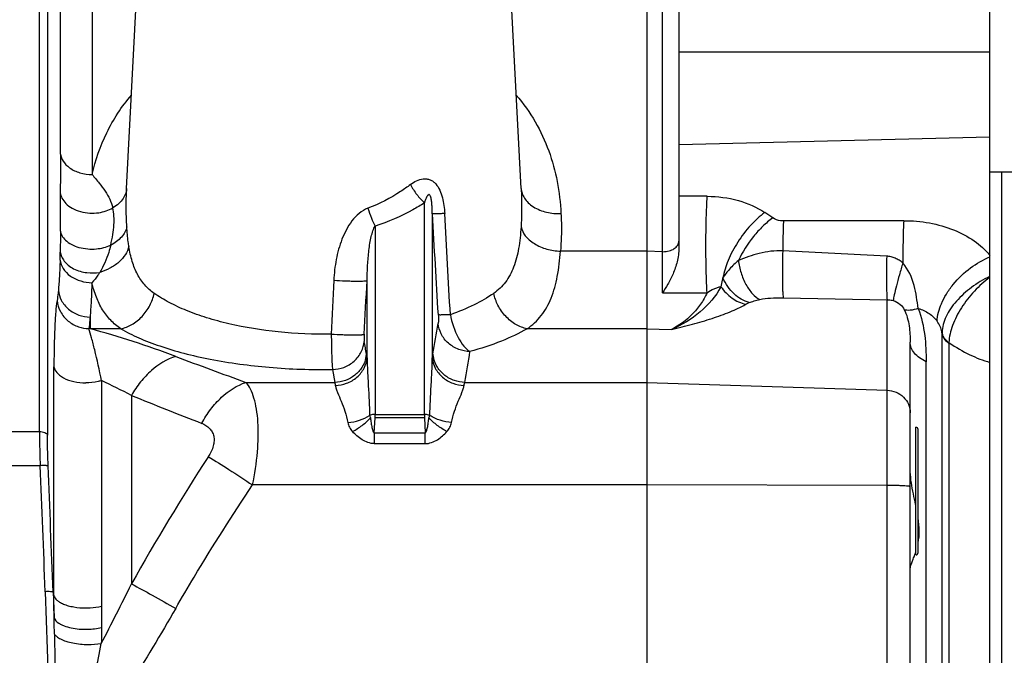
# Model space of a CAD drawing. Extents: x -3114 to 1181, y 8 to 2299.
# Tile 31 of 71: x -1689 to -1565, y 1243 to 1323. Entities that reach past the tile are written whole.
import ezdxf

# ---------------------------------------------------------------- set-up
doc = ezdxf.new("R2010")
doc.units = 0
doc.header["$LTSCALE"] = 65.395
doc.layers.get('0').update_dxf_attribs({"linetype": 'CONTINUOUS'})

msp = doc.modelspace()

# ---------------------------------------------------------------- linework, layer by layer
at = {"color": 2, "linetype": 'CONTINUOUS'}
for p, q in [((-1610.06, 1373.21), (-1610.06, 952.62)), ((-1565.56, 1017.7), (-1565.56, 1303.7)), ((-1644.24, 1271), (-1644.15, 1272.87)), ((-1644.15, 1272.87), (-1644.15, 1273.3)), ((-1637.96, 1273.3), (-1637.96, 1272.87)), ((-1637.96, 1272.87), (-1637.88, 1271)), ((-1576.36, 1255.7), (-1576.36, 1271.7)), ((-1684.51, 1251.05), (-1684.39, 1247.84)), ((-1684.4, 1250.58), (-1684.51, 1251.05))]:
    msp.add_line(p, q, dxfattribs=at)
at = {"color": 9, "linetype": 'CONTINUOUS'}
for p, q in [((-1686.21, 1271.15), (-1686.21, 1372.24)), ((-1685.22, 1370.38), (-1685.22, 1270.71)), ((-1683.58, 1305.93), (-1683.58, 1335.24)), ((-1608.13, 1293.7), (-1608.13, 1335.12)), ((-1679.6, 1332.17), (-1679.6, 1303.37)), ((-1606.06, 1318.74), (-1567.06, 1318.74)), ((-1567.06, 1308.05), (-1606.06, 1307.09)), ((-1675.29, 1301.63), (-1675.29, 1301.63)), ((-1625.83, 1301.63), (-1625.83, 1301.63)), ((-1637.96, 1273.3), (-1637.96, 1299.81)), ((-1602.51, 1300.64), (-1606.06, 1300.66)), ((-1594.3, 1297.93), (-1595.28, 1298.6)), ((-1636.97, 1298.44), (-1636.97, 1280.38)), ((-1577.88, 1297.58), (-1592.95, 1297.55)), ((-1644.15, 1296.9), (-1644.15, 1273.3)), ((-1610.06, 1293.76), (-1620.91, 1293.76)), ((-1608.13, 1293.7), (-1610.06, 1293.75)), ((-1645.15, 1280.38), (-1645.15, 1290.08)), ((-1592.99, 1287.92), (-1579.95, 1287.68)), ((-1579.95, 1198.78), (-1579.95, 1287.68)), ((-1679.87, 1285.51), (-1679.87, 1284.04)), ((-1679.87, 1284.04), (-1680.02, 1284.06)), ((-1676.02, 1284.04), (-1679.87, 1284.04)), ((-1610.06, 1284.04), (-1625.09, 1284.04)), ((-1610.06, 1284.04), (-1606.97, 1283.95)), ((-1573.07, 1037.96), (-1573.07, 1283.44)), ((-1572.2, 1282.31), (-1572.16, 1282.28)), ((-1572.2, 1282.31), (-1572.16, 1282.28)), ((-1572.2, 1282.22), (-1572.2, 1039.17)), ((-1684.4, 1250.58), (-1684.4, 1279.26)), ((-1649.48, 1278.93), (-1649.2, 1277.32)), ((-1575.06, 1214.78), (-1575.06, 1279.91)), ((-1678.43, 1277.54), (-1678.43, 1249.28)), ((-1660.33, 1277.32), (-1649.2, 1277.32)), ((-1632.91, 1277.32), (-1610.06, 1277.32)), ((-1610.06, 1277.32), (-1579.95, 1276.33)), ((-1674.68, 1275.69), (-1674.68, 1252.05)), ((-1644.15, 1273.3), (-1637.96, 1273.3)), ((-1637.96, 1272.87), (-1644.15, 1272.87)), ((-1576.06, 1256), (-1576.06, 1271.4)), ((-1689.9, 1271.15), (-1686.21, 1271.15)), ((-1644.24, 1271), (-1637.88, 1271)), ((-1644.24, 1271), (-1644.24, 1269.64)), ((-1637.88, 1269.64), (-1637.88, 1271)), ((-1644.24, 1269.64), (-1637.88, 1269.64)), ((-1686.12, 1266.87), (-1689.99, 1266.87)), ((-1610.06, 1264.46), (-1659.5, 1264.46)), ((-1579.95, 1264.4), (-1610.06, 1264.46)), ((-1685.5, 1251.08), (-1683.26, 1188.81))]:
    msp.add_line(p, q, dxfattribs=at)
at = {"color": 6, "linetype": 'CONTINUOUS'}
for p, q in [((-1675.29, 1301.63), (-1672.63, 1352.28)), ((-1625.83, 1301.63), (-1628.48, 1352.28)), ((-1606.06, 1350.19), (-1606.06, 1294.14)), ((-1567.06, 972.59), (-1567.06, 1348.8)), ((-1567.06, 1303.7), (-1547.06, 1303.7)), ((-1608.13, 1288.55), (-1608.13, 1293.7)), ((-1608.13, 1288.55), (-1608.13, 1291.84)), ((-1577.06, 1215.89), (-1577.06, 1282.35))]:
    msp.add_line(p, q, dxfattribs=at)
at = {"color": 9, "linetype": 'CONTINUOUS'}
for centre, radius, start, end in [((-1164.37, 1299.25), 519.24, 179.7982, 180.3268), ((-4793.9, 1104.98), 3162.86, 3.27686, 3.50675), ((-5478.21, 1078.83), 3849.07, 3.08238, 3.27147), ((-1750.58, 1294.55), 66.97, 358.3745, 359.2242), ((-1608.06, 1296.72), 3.02, 268.676, 270.0003), ((-1560.99, 1277.81), 14.16, 115.3465, 115.5432), ((-1710.53, 1170.66), 117.45, 69.3633, 74.87), ((-2029.24, 1350.37), 398.46, 349.9542, 350.5151), ((-1576.02, 1283.16), 2.97, 5.3345, 9.6776), ((-1447.83, 1866.98), 626.78, 249.32398, 250.18205), ((-2027.25, 1346.93), 400.44, 349.989, 350.5491), ((-1714.34, 1200.34), 85.14, 62.242, 65.0549), ((-1462.15, 1797.01), 562.98, 247.8206, 248.7852), ((-1433.44, 1117.38), 276.28, 146.9594, 150.8276), ((-4224.28, 1159.3), 2540.44, 2.07039, 2.42675), ((-4222.88, 1159.34), 2540.02, 2.06931, 2.42585), ((-1975.62, 1400.36), 335.5, 332.3358, 333.7653), ((-1900.46, 1241.53), 216.16, 1.1255, 1.6727)]:
    msp.add_arc(centre, radius, start, end, dxfattribs=at)
at = {"color": 2, "linetype": 'CONTINUOUS'}
for centre, radius, start, end in [((-1568.91, 1283.42), 4.16, 177.8413, 179.7391), ((-1571.74, 1283.73), 1.33, 186.6133, 192.4354), ((-1571.65, 1283.75), 1.43, 192.444, 198.5855), ((-1570.79, 1284.43), 2.62, 233.5465, 236.3298), ((-1570.69, 1284.52), 2.68, 231.9535, 235.7911), ((-1570.73, 1284.52), 2.73, 236.3171, 237.3503), ((-1569.56, 1282.22), 2.64, 178.0853, 180.006), ((-1648.8, 1281.17), 3.59, 347.6969, 355.1267), ((-1633.31, 1281.17), 3.6, 184.9087, 192.3273), ((-1633.25, 1281.18), 3.65, 192.3153, 192.4905), ((-1588.21, 1259.93), 12.47, 340.3132, 341.9031)]:
    msp.add_arc(centre, radius, start, end, dxfattribs=at)
at = {"color": 6, "linetype": 'CONTINUOUS'}
for centre, start, end in [((-1576.36, 1271.4), 0, 90), ((-1576.36, 1256), 270, 360)]:
    msp.add_arc(centre, 0.3, start, end, dxfattribs=at)
at = {"color": 9, "linetype": 'CONTINUOUS'}
for points, knots in [([(-1679.6, 1303.37), (-1679.19, 1305.17), (-1678.28, 1307.83), (-1676.44, 1311.09), (-1675.3, 1312.61), (-1674.67, 1313.33)], [0, 0, 0, 0, 0.493824, 0.744062, 1, 1, 1, 1]), ([(-1626.44, 1313.33), (-1625.55, 1312.29), (-1623.97, 1310.06), (-1622.27, 1306.38), (-1621.22, 1302.49), (-1620.91, 1299.81), (-1620.84, 1298.47)], [0, 0, 0, 0, 0.254337, 0.502371, 0.749582, 1, 1, 1, 1]), ([(-1683.58, 1305.93), (-1683.58, 1305.54), (-1683.59, 1303.92), (-1683.6, 1302.3), (-1683.61, 1301.08)], [0, 0, 0, 0, 0.242054, 1, 1, 1, 1]), ([(-1683.58, 1305.93), (-1683.54, 1305.62), (-1683.28, 1304.95), (-1682.41, 1304.1), (-1681.13, 1303.51), (-1680.12, 1303.37), (-1679.6, 1303.37)], [0, 0, 0, 0, 0.181848, 0.413182, 0.695346, 1, 1, 1, 1]), ([(-1679.6, 1303.37), (-1679.31, 1303.01), (-1678.75, 1302.33), (-1677.98, 1301.31), (-1677.37, 1300.3), (-1677.12, 1299.57), (-1677.03, 1299.2)], [0, 0, 0, 0, 0.284769, 0.537519, 0.769288, 1, 1, 1, 1]), ([(-1639.71, 1302.11), (-1639.47, 1302.3), (-1638.97, 1302.62), (-1638.25, 1302.84), (-1637.67, 1302.84), (-1637.24, 1302.73), (-1636.85, 1302.51), (-1636.4, 1302.09), (-1635.99, 1301.39), (-1635.68, 1300.46), (-1635.5, 1299.48), (-1635.44, 1298.82), (-1635.42, 1298.48)], [0, 0, 0, 0, 0.121399, 0.238344, 0.295847, 0.353513, 0.412418, 0.473302, 0.600374, 0.732204, 0.865871, 1, 1, 1, 1]), ([(-1683.61, 1301.08), (-1683.58, 1300.85), (-1683.42, 1300.36), (-1682.9, 1299.67), (-1682.1, 1299.08), (-1681.07, 1298.67), (-1679.93, 1298.49), (-1678.54, 1298.56), (-1677.56, 1298.88), (-1677.03, 1299.2)], [0, 0, 0, 0, 0.088892, 0.195415, 0.322328, 0.466331, 0.617376, 0.762644, 1, 1, 1, 1]), ([(-1675.29, 1301.63), (-1675.3, 1301.42), (-1675.38, 1300.98), (-1675.71, 1300.32), (-1676.26, 1299.69), (-1676.75, 1299.35), (-1677.03, 1299.2)], [0, 0, 0, 0, 0.201632, 0.430913, 0.695789, 1, 1, 1, 1]), ([(-1675.27, 1296.8), (-1675.29, 1297.21), (-1675.36, 1298.82), (-1675.35, 1300.43), (-1675.29, 1301.63)], [0, 0, 0, 0, 0.252531, 1, 1, 1, 1]), ([(-1639.71, 1302.11), (-1640.11, 1301.81), (-1641.77, 1300.63), (-1643.6, 1299.68), (-1645.04, 1299.15)], [0, 0, 0, 0, 0.246983, 1, 1, 1, 1]), ([(-1639.71, 1302.11), (-1639.48, 1301.68), (-1638.95, 1300.86), (-1638.31, 1300.13), (-1637.96, 1299.81)], [0, 0, 0, 0, 0.514117, 1, 1, 1, 1]), ([(-1625.83, 1301.63), (-1625.81, 1301.23), (-1625.75, 1299.62), (-1625.78, 1298.01), (-1625.85, 1296.8)], [0, 0, 0, 0, 0.247583, 1, 1, 1, 1]), ([(-1625.83, 1301.63), (-1625.82, 1301.43), (-1625.74, 1301), (-1625.44, 1300.38), (-1624.95, 1299.8), (-1624.06, 1299.11), (-1622.65, 1298.56), (-1621.44, 1298.45), (-1620.84, 1298.47)], [0, 0, 0, 0, 0.095181, 0.199416, 0.314895, 0.442053, 0.720245, 1, 1, 1, 1]), ([(-1637.96, 1299.81), (-1638.43, 1299.51), (-1640.39, 1298.34), (-1642.5, 1297.41), (-1644.15, 1296.9)], [0, 0, 0, 0, 0.244464, 1, 1, 1, 1]), ([(-1636.97, 1298.44), (-1636.97, 1298.6), (-1636.98, 1298.92), (-1637, 1299.41), (-1637.03, 1299.82), (-1637.08, 1300.15), (-1637.12, 1300.4), (-1637.18, 1300.61), (-1637.25, 1300.77), (-1637.34, 1300.85), (-1637.42, 1300.85), (-1637.47, 1300.82), (-1637.53, 1300.76), (-1637.59, 1300.69), (-1637.67, 1300.57), (-1637.74, 1300.42), (-1637.82, 1300.22), (-1637.9, 1300.02), (-1637.94, 1299.88), (-1637.96, 1299.81)], [0, 0, 0, 0, 0.128747, 0.258758, 0.390758, 0.457973, 0.526541, 0.597433, 0.634127, 0.667312, 0.680812, 0.693534, 0.719031, 0.745313, 0.772251, 0.827528, 0.884143, 0.941708, 1, 1, 1, 1]), ([(-1602.52, 1288.56), (-1602.57, 1289.37), (-1602.65, 1291.31), (-1602.68, 1294.44), (-1602.64, 1297.66), (-1602.56, 1299.74), (-1602.51, 1300.64)], [0, 0, 0, 0, 0.200625, 0.483009, 0.775163, 1, 1, 1, 1]), ([(-1602.51, 1300.64), (-1601.2, 1300.64), (-1598.66, 1300.31), (-1596.29, 1299.29), (-1595.28, 1298.6)], [0, 0, 0, 0, 0.519767, 1, 1, 1, 1]), ([(-1677.29, 1294.51), (-1677.18, 1294.94), (-1677, 1295.8), (-1676.82, 1297.36), (-1676.86, 1298.51), (-1677.03, 1299.2)], [0, 0, 0, 0, 0.285946, 0.549933, 1, 1, 1, 1]), ([(-1645.04, 1299.15), (-1645.84, 1298.86), (-1646.86, 1297.92), (-1647.77, 1296.46), (-1648.5, 1294.86), (-1649.08, 1292.73), (-1649.28, 1290.99), (-1649.32, 1290.11)], [0, 0, 0, 0, 0.24544, 0.370795, 0.496492, 0.748077, 1, 1, 1, 1]), ([(-1645.04, 1299.15), (-1644.91, 1298.73), (-1644.64, 1297.97), (-1644.32, 1297.23), (-1644.15, 1296.9)], [0, 0, 0, 0, 0.542824, 1, 1, 1, 1]), ([(-1595.28, 1298.6), (-1595.92, 1298.14), (-1597.17, 1296.99), (-1598.73, 1294.95), (-1599.91, 1292.72), (-1600.4, 1291.16), (-1600.54, 1290.42)], [0, 0, 0, 0, 0.2399, 0.509249, 0.773334, 1, 1, 1, 1]), ([(-1635.42, 1298.48), (-1635.62, 1298.47), (-1635.98, 1298.46), (-1636.4, 1298.44), (-1636.66, 1298.44), (-1636.8, 1298.44), (-1636.9, 1298.44), (-1636.95, 1298.44), (-1636.97, 1298.44)], [0, 0, 0, 0, 0.386587, 0.695376, 0.812826, 0.90316, 0.965426, 1, 1, 1, 1]), ([(-1620.84, 1298.47), (-1620.81, 1298.08), (-1620.76, 1296.51), (-1620.81, 1294.93), (-1620.91, 1293.76)], [0, 0, 0, 0, 0.24733, 1, 1, 1, 1]), ([(-1594.3, 1297.93), (-1594.74, 1297.61), (-1595.59, 1296.88), (-1597.14, 1295.17), (-1598.09, 1293.67), (-1598.59, 1292.61)], [0, 0, 0, 0, 0.236436, 0.487968, 1, 1, 1, 1]), ([(-1592.95, 1297.55), (-1593.08, 1297.55), (-1593.54, 1297.58), (-1594.01, 1297.74), (-1594.3, 1297.93)], [0, 0, 0, 0, 0.264495, 1, 1, 1, 1]), ([(-1592.95, 1297.56), (-1592.97, 1297.28), (-1593.01, 1296.04), (-1593.03, 1294.79), (-1593.04, 1293.82)], [0, 0, 0, 0, 0.219029, 1, 1, 1, 1]), ([(-1577.88, 1297.58), (-1577.92, 1296.81), (-1577.97, 1295.04), (-1577.98, 1293.28), (-1577.98, 1292.29)], [0, 0, 0, 0, 0.441124, 1, 1, 1, 1]), ([(-1577.88, 1297.58), (-1576.8, 1297.59), (-1574.66, 1297.4), (-1571.65, 1296.56), (-1569.04, 1295.19), (-1567.63, 1293.93), (-1567.06, 1293.24)], [0, 0, 0, 0, 0.271683, 0.532665, 0.776448, 1, 1, 1, 1]), ([(-1683.6, 1296.29), (-1683.6, 1296.05), (-1683.6, 1295.17), (-1683.6, 1294.29), (-1683.61, 1293.65)], [0, 0, 0, 0, 0.266058, 1, 1, 1, 1]), ([(-1683.6, 1296.29), (-1683.57, 1296.09), (-1683.42, 1295.67), (-1682.94, 1295.08), (-1682.21, 1294.57), (-1681.25, 1294.2), (-1680.18, 1294.02), (-1678.82, 1294.02), (-1677.85, 1294.25), (-1677.29, 1294.51)], [0, 0, 0, 0, 0.081891, 0.181781, 0.303746, 0.445632, 0.598129, 0.748226, 1, 1, 1, 1]), ([(-1675.27, 1296.8), (-1675.32, 1296.58), (-1675.49, 1296.12), (-1675.93, 1295.5), (-1676.55, 1294.94), (-1677.03, 1294.64), (-1677.29, 1294.51)], [0, 0, 0, 0, 0.218332, 0.459047, 0.721608, 1, 1, 1, 1]), ([(-1675.01, 1294.34), (-1675.04, 1294.54), (-1675.16, 1295.36), (-1675.23, 1296.18), (-1675.27, 1296.8)], [0, 0, 0, 0, 0.240207, 1, 1, 1, 1]), ([(-1645.15, 1290.08), (-1645.14, 1290.73), (-1645.09, 1291.99), (-1644.96, 1293.54), (-1644.8, 1294.74), (-1644.64, 1295.56), (-1644.47, 1296.19), (-1644.3, 1296.63), (-1644.21, 1296.82), (-1644.15, 1296.9)], [0, 0, 0, 0, 0.277347, 0.546081, 0.674794, 0.797065, 0.90854, 0.957746, 1, 1, 1, 1]), ([(-1625.85, 1296.8), (-1625.9, 1295.9), (-1626.07, 1294.19), (-1626.66, 1291.82), (-1627.53, 1290.15), (-1628.46, 1289.1), (-1628.99, 1288.67), (-1629.27, 1288.47)], [0, 0, 0, 0, 0.292474, 0.550754, 0.78079, 0.890436, 1, 1, 1, 1]), ([(-1625.85, 1296.8), (-1625.76, 1296.41), (-1625.45, 1295.8), (-1624.81, 1295.15), (-1624.17, 1294.68), (-1623.42, 1294.3), (-1622.34, 1293.91), (-1621.48, 1293.78), (-1620.91, 1293.76)], [0, 0, 0, 0, 0.19835, 0.315886, 0.444535, 0.581801, 0.723392, 1, 1, 1, 1]), ([(-1608.06, 1293.7), (-1607.8, 1293.7), (-1607.3, 1293.76), (-1606.65, 1294.03), (-1606.25, 1294.4), (-1606.08, 1294.75), (-1606.06, 1294.93), (-1606.06, 1295.02)], [0, 0, 0, 0, 0.293965, 0.564127, 0.796525, 0.900559, 1, 1, 1, 1]), ([(-1683.61, 1293.65), (-1683.58, 1293.46), (-1683.47, 1293.06), (-1683.13, 1292.49), (-1682.61, 1291.97), (-1681.69, 1291.38), (-1680.33, 1290.99), (-1679.19, 1291.02), (-1678.66, 1291.11)], [0, 0, 0, 0, 0.094366, 0.200747, 0.320613, 0.452867, 0.734839, 1, 1, 1, 1]), ([(-1677.29, 1294.51), (-1677.36, 1294.21), (-1677.56, 1293.46), (-1678, 1292.31), (-1678.42, 1291.49), (-1678.66, 1291.11)], [0, 0, 0, 0, 0.253048, 0.631434, 1, 1, 1, 1]), ([(-1675.01, 1294.34), (-1675.1, 1293.99), (-1675.43, 1293.26), (-1676.26, 1292.32), (-1677.37, 1291.57), (-1678.22, 1291.23), (-1678.66, 1291.11)], [0, 0, 0, 0, 0.217645, 0.464752, 0.731538, 1, 1, 1, 1]), ([(-1671.84, 1288.47), (-1672.27, 1288.77), (-1673.08, 1289.49), (-1674, 1290.87), (-1674.65, 1292.52), (-1674.91, 1293.71), (-1675.01, 1294.34)], [0, 0, 0, 0, 0.23042, 0.466262, 0.720313, 1, 1, 1, 1]), ([(-1625.09, 1284.04), (-1624.76, 1284.26), (-1624.12, 1284.77), (-1623, 1285.99), (-1621.93, 1287.93), (-1621.2, 1290.7), (-1620.98, 1292.69), (-1620.91, 1293.76)], [0, 0, 0, 0, 0.111026, 0.22144, 0.451412, 0.708473, 1, 1, 1, 1]), ([(-1593.04, 1293.82), (-1593.54, 1293.83), (-1594.53, 1293.78), (-1596.41, 1293.41), (-1597.75, 1292.96), (-1598.59, 1292.61)], [0, 0, 0, 0, 0.261527, 0.518892, 1, 1, 1, 1]), ([(-1593.04, 1293.82), (-1593.06, 1293.23), (-1593.09, 1292.05), (-1593.09, 1290.38), (-1593.07, 1289.12), (-1593.03, 1288.34), (-1593, 1288.04), (-1592.99, 1287.92)], [0, 0, 0, 0, 0.297124, 0.601658, 0.849927, 0.938036, 1, 1, 1, 1]), ([(-1683.63, 1292.65), (-1683.65, 1291.96), (-1683.7, 1290.69), (-1683.8, 1289.43), (-1683.85, 1288.85)], [0, 0, 0, 0, 0.544145, 1, 1, 1, 1]), ([(-1683.63, 1292.65), (-1683.58, 1292.28), (-1683.29, 1291.49), (-1682.35, 1290.56), (-1681.07, 1289.96), (-1680.12, 1289.82), (-1679.65, 1289.81)], [0, 0, 0, 0, 0.212788, 0.4614, 0.733485, 1, 1, 1, 1]), ([(-1598.59, 1292.61), (-1598.98, 1292.27), (-1599.69, 1291.59), (-1600.29, 1290.81), (-1600.54, 1290.42)], [0, 0, 0, 0, 0.528272, 1, 1, 1, 1]), ([(-1598.59, 1292.61), (-1598.53, 1292.08), (-1598.31, 1291.04), (-1597.72, 1289.6), (-1596.93, 1288.44), (-1596.25, 1287.88), (-1595.91, 1287.71)], [0, 0, 0, 0, 0.27413, 0.553185, 0.802254, 1, 1, 1, 1]), ([(-1580.01, 1293.13), (-1580.03, 1292.58), (-1580.05, 1291.48), (-1580.05, 1289.94), (-1580.02, 1288.67), (-1579.98, 1287.95), (-1579.95, 1287.68)], [0, 0, 0, 0, 0.303583, 0.605476, 0.849713, 1, 1, 1, 1]), ([(-1577.98, 1292.29), (-1578.13, 1292.41), (-1578.43, 1292.63), (-1578.93, 1292.89), (-1579.46, 1293.06), (-1579.83, 1293.12), (-1580.01, 1293.13)], [0, 0, 0, 0, 0.25016, 0.500011, 0.749832, 1, 1, 1, 1]), ([(-1573.68, 1284.98), (-1573.65, 1285.73), (-1573.33, 1286.93), (-1572.54, 1288.43), (-1571.4, 1290.03), (-1569.61, 1291.71), (-1567.92, 1292.7), (-1567.06, 1293.07)], [0, 0, 0, 0, 0.207478, 0.331627, 0.465759, 0.743618, 1, 1, 1, 1]), ([(-1678.66, 1291.11), (-1678.74, 1290.99), (-1679.03, 1290.54), (-1679.37, 1290.11), (-1679.65, 1289.81)], [0, 0, 0, 0, 0.258681, 1, 1, 1, 1]), ([(-1577.98, 1292.29), (-1578.13, 1291.8), (-1578.41, 1290.84), (-1578.77, 1289.5), (-1579.04, 1288.42), (-1579.16, 1287.8), (-1579.19, 1287.57)], [0, 0, 0, 0, 0.316516, 0.616929, 0.853898, 1, 1, 1, 1]), ([(-1576.05, 1286.58), (-1576.19, 1287.54), (-1576.46, 1289.54), (-1577.28, 1291.49), (-1577.98, 1292.29)], [0, 0, 0, 0, 0.477852, 1, 1, 1, 1]), ([(-1649.32, 1290.11), (-1648.84, 1290.08), (-1648.11, 1290.05), (-1647.17, 1290.02), (-1646.53, 1290.01), (-1645.99, 1290.01), (-1645.62, 1290.02), (-1645.4, 1290.04), (-1645.28, 1290.05), (-1645.2, 1290.06), (-1645.16, 1290.08), (-1645.15, 1290.08)], [0, 0, 0, 0, 0.347679, 0.519547, 0.675906, 0.806863, 0.905546, 0.94167, 0.969149, 0.988407, 1, 1, 1, 1]), ([(-1600.54, 1290.42), (-1600.57, 1290.33), (-1600.67, 1289.97), (-1600.75, 1289.59), (-1600.79, 1289.31)], [0, 0, 0, 0, 0.260785, 1, 1, 1, 1]), ([(-1597.25, 1287.31), (-1597.94, 1287.51), (-1599.31, 1288.36), (-1600.2, 1289.67), (-1600.54, 1290.42)], [0, 0, 0, 0, 0.465342, 1, 1, 1, 1]), ([(-1567.1, 1290.58), (-1567.9, 1290.2), (-1569.4, 1289.3), (-1571.01, 1287.86), (-1572.02, 1286.57), (-1572.58, 1285.59), (-1572.95, 1284.59), (-1573.06, 1283.91), (-1573.07, 1283.57)], [0, 0, 0, 0, 0.276364, 0.543613, 0.668669, 0.7862, 0.896232, 1, 1, 1, 1]), ([(-1567.06, 1290.5), (-1567.76, 1289.98), (-1569.08, 1288.79), (-1570.68, 1286.75), (-1571.81, 1284.57), (-1572.18, 1283.03), (-1572.2, 1282.31)], [0, 0, 0, 0, 0.26432, 0.531105, 0.781121, 1, 1, 1, 1]), ([(-1683.85, 1288.85), (-1683.86, 1288.74), (-1683.91, 1288.31), (-1683.96, 1287.88), (-1684.01, 1287.58)], [0, 0, 0, 0, 0.2724, 1, 1, 1, 1]), ([(-1683.85, 1288.85), (-1683.81, 1288.42), (-1683.61, 1287.77), (-1683.1, 1287.01), (-1682.41, 1286.3), (-1681.32, 1285.69), (-1680.35, 1285.52), (-1679.87, 1285.51)], [0, 0, 0, 0, 0.228501, 0.353808, 0.484035, 0.748522, 1, 1, 1, 1]), ([(-1679.65, 1289.81), (-1679.67, 1289.03), (-1679.72, 1287.6), (-1679.82, 1286.16), (-1679.87, 1285.51)], [0, 0, 0, 0, 0.54419, 1, 1, 1, 1]), ([(-1676.02, 1284.04), (-1676.48, 1284.35), (-1677.34, 1285.06), (-1678.37, 1286.42), (-1679.15, 1288.03), (-1679.5, 1289.2), (-1679.65, 1289.81)], [0, 0, 0, 0, 0.237471, 0.4764, 0.727923, 1, 1, 1, 1]), ([(-1600.79, 1289.31), (-1601.43, 1288.11), (-1603.28, 1285.94), (-1605.69, 1284.52), (-1606.97, 1283.95)], [0, 0, 0, 0, 0.492215, 1, 1, 1, 1]), ([(-1602.52, 1288.56), (-1602.24, 1288.74), (-1601.81, 1288.99), (-1601.22, 1289.22), (-1600.93, 1289.3), (-1600.79, 1289.31)], [0, 0, 0, 0, 0.527909, 0.773184, 1, 1, 1, 1]), ([(-1600.79, 1289.31), (-1600.41, 1288.76), (-1599.49, 1287.81), (-1598.29, 1287.24), (-1597.68, 1287.1)], [0, 0, 0, 0, 0.515299, 1, 1, 1, 1]), ([(-1684.01, 1287.58), (-1684.09, 1287.1), (-1684.2, 1285.99), (-1684.31, 1284.11), (-1684.38, 1281.81), (-1684.4, 1280.15), (-1684.4, 1279.26)], [0, 0, 0, 0, 0.173013, 0.401144, 0.678402, 1, 1, 1, 1]), ([(-1684.01, 1287.58), (-1683.97, 1287.09), (-1683.74, 1286.36), (-1683.18, 1285.53), (-1682.46, 1284.82), (-1681.4, 1284.23), (-1680.47, 1284.07), (-1680.02, 1284.06)], [0, 0, 0, 0, 0.25222, 0.384391, 0.517018, 0.771874, 1, 1, 1, 1]), ([(-1676.02, 1284.04), (-1675.54, 1284.13), (-1674.56, 1284.52), (-1673.29, 1285.54), (-1672.33, 1286.9), (-1671.95, 1287.95), (-1671.84, 1288.47)], [0, 0, 0, 0, 0.228413, 0.485331, 0.75073, 1, 1, 1, 1]), ([(-1649.63, 1283.37), (-1651.85, 1283.33), (-1656.17, 1283.51), (-1661.39, 1284.34), (-1665.2, 1285.36), (-1667.71, 1286.25), (-1669.92, 1287.27), (-1671.24, 1288.06), (-1671.84, 1288.47)], [0, 0, 0, 0, 0.288292, 0.560199, 0.685019, 0.800464, 0.90558, 1, 1, 1, 1]), ([(-1629.27, 1288.47), (-1630.05, 1287.93), (-1631.82, 1286.93), (-1633.69, 1286.16), (-1634.71, 1285.8)], [0, 0, 0, 0, 0.466976, 1, 1, 1, 1]), ([(-1625.09, 1284.04), (-1625.58, 1284.13), (-1626.57, 1284.53), (-1627.84, 1285.56), (-1628.79, 1286.92), (-1629.16, 1287.96), (-1629.27, 1288.47)], [0, 0, 0, 0, 0.231366, 0.48958, 0.753852, 1, 1, 1, 1]), ([(-1602.52, 1288.56), (-1602.75, 1288.05), (-1603.3, 1287.09), (-1604.7, 1285.41), (-1606.03, 1284.45), (-1606.97, 1283.95)], [0, 0, 0, 0, 0.257507, 0.50715, 1, 1, 1, 1]), ([(-1597.25, 1287.31), (-1597.05, 1287.39), (-1596.61, 1287.54), (-1596.15, 1287.65), (-1595.91, 1287.71)], [0, 0, 0, 0, 0.461725, 1, 1, 1, 1]), ([(-1595.91, 1287.71), (-1595.47, 1287.8), (-1594.5, 1287.91), (-1593.52, 1287.93), (-1592.99, 1287.92)], [0, 0, 0, 0, 0.454373, 1, 1, 1, 1]), ([(-1579.95, 1287.68), (-1579.89, 1287.68), (-1579.63, 1287.67), (-1579.37, 1287.63), (-1579.19, 1287.57)], [0, 0, 0, 0, 0.25874, 1, 1, 1, 1]), ([(-1579.19, 1287.57), (-1578.88, 1287.47), (-1578.32, 1287.18), (-1577.92, 1286.68), (-1577.8, 1286.43)], [0, 0, 0, 0, 0.535396, 1, 1, 1, 1]), ([(-1606.97, 1283.95), (-1606.1, 1284.15), (-1604.4, 1284.58), (-1601.94, 1285.3), (-1599.7, 1286.1), (-1598.31, 1286.75), (-1597.68, 1287.1)], [0, 0, 0, 0, 0.273263, 0.534751, 0.779322, 1, 1, 1, 1]), ([(-1597.68, 1287.1), (-1597.65, 1287.12), (-1597.51, 1287.19), (-1597.36, 1287.26), (-1597.25, 1287.31)], [0, 0, 0, 0, 0.23406, 1, 1, 1, 1]), ([(-1576.05, 1286.58), (-1576.38, 1286.47), (-1576.86, 1286.35), (-1577.46, 1286.34), (-1577.7, 1286.39), (-1577.8, 1286.43)], [0, 0, 0, 0, 0.593085, 0.818726, 1, 1, 1, 1]), ([(-1577.8, 1286.43), (-1577.49, 1285.79), (-1577.13, 1284.42), (-1577.06, 1283.03), (-1577.06, 1282.35)], [0, 0, 0, 0, 0.510334, 1, 1, 1, 1]), ([(-1576.05, 1286.58), (-1575.63, 1285.5), (-1575.16, 1283.27), (-1575.06, 1281.01), (-1575.06, 1279.91)], [0, 0, 0, 0, 0.511353, 1, 1, 1, 1]), ([(-1576.05, 1286.58), (-1575.57, 1286.44), (-1574.67, 1286.04), (-1573.95, 1285.36), (-1573.68, 1284.98)], [0, 0, 0, 0, 0.519147, 1, 1, 1, 1]), ([(-1679.87, 1285.51), (-1679.88, 1285.38), (-1679.93, 1284.89), (-1679.98, 1284.41), (-1680.02, 1284.06)], [0, 0, 0, 0, 0.272545, 1, 1, 1, 1]), ([(-1636.22, 1285.77), (-1636.2, 1285.56), (-1636.2, 1285.27), (-1636.21, 1284.91), (-1636.22, 1284.77), (-1636.23, 1284.71)], [0, 0, 0, 0, 0.58988, 0.827969, 1, 1, 1, 1]), ([(-1634.71, 1285.8), (-1634.91, 1285.79), (-1635.25, 1285.78), (-1635.66, 1285.77), (-1635.92, 1285.76), (-1636.05, 1285.76), (-1636.15, 1285.77), (-1636.2, 1285.77), (-1636.22, 1285.77)], [0, 0, 0, 0, 0.386296, 0.69422, 0.811443, 0.901847, 0.964566, 1, 1, 1, 1]), ([(-1634.71, 1285.8), (-1634.53, 1284.81), (-1634.07, 1283.41), (-1633.1, 1281.91), (-1632.54, 1281.36), (-1632.25, 1281.18)], [0, 0, 0, 0, 0.567789, 0.808258, 1, 1, 1, 1]), ([(-1573.1, 1283.66), (-1573.14, 1283.89), (-1573.28, 1284.36), (-1573.54, 1284.78), (-1573.68, 1284.98)], [0, 0, 0, 0, 0.490381, 1, 1, 1, 1]), ([(-1678.43, 1277.54), (-1678.69, 1278.84), (-1679.09, 1280.63), (-1679.65, 1282.8), (-1679.9, 1283.68), (-1680.02, 1284.06)], [0, 0, 0, 0, 0.589811, 0.820307, 1, 1, 1, 1]), ([(-1676.02, 1284.04), (-1675.3, 1283.62), (-1673.7, 1282.82), (-1671.05, 1281.81), (-1668.05, 1280.92), (-1663.49, 1279.9), (-1657.26, 1279.07), (-1652.13, 1278.89), (-1649.48, 1278.93)], [0, 0, 0, 0, 0.092089, 0.195938, 0.310917, 0.435924, 0.709397, 1, 1, 1, 1]), ([(-1632.25, 1281.18), (-1632.73, 1281.19), (-1633.71, 1281.38), (-1635.01, 1282.15), (-1635.92, 1283.32), (-1636.19, 1284.26), (-1636.23, 1284.71)], [0, 0, 0, 0, 0.246699, 0.50915, 0.765978, 1, 1, 1, 1]), ([(-1625.09, 1284.04), (-1626.12, 1283.44), (-1628.46, 1282.35), (-1630.91, 1281.55), (-1632.25, 1281.18)], [0, 0, 0, 0, 0.460976, 1, 1, 1, 1]), ([(-1649.63, 1283.37), (-1649.15, 1283.34), (-1648.44, 1283.31), (-1647.51, 1283.28), (-1646.87, 1283.27), (-1646.34, 1283.28), (-1645.98, 1283.29), (-1645.76, 1283.3), (-1645.64, 1283.31), (-1645.56, 1283.33), (-1645.52, 1283.34), (-1645.51, 1283.35)], [0, 0, 0, 0, 0.348496, 0.520154, 0.676127, 0.806736, 0.905259, 0.941393, 0.968933, 0.98829, 1, 1, 1, 1]), ([(-1649.63, 1283.37), (-1649.63, 1282.89), (-1649.62, 1281.98), (-1649.59, 1280.74), (-1649.55, 1279.73), (-1649.51, 1279.16), (-1649.48, 1278.93)], [0, 0, 0, 0, 0.321613, 0.610995, 0.843653, 1, 1, 1, 1]), ([(-1649.48, 1278.93), (-1649, 1278.94), (-1648.01, 1279.13), (-1646.72, 1279.9), (-1645.81, 1281.08), (-1645.54, 1282.01), (-1645.5, 1282.46)], [0, 0, 0, 0, 0.247833, 0.510739, 0.767133, 1, 1, 1, 1]), ([(-1645.51, 1283.35), (-1645.52, 1283.17), (-1645.53, 1282.92), (-1645.52, 1282.62), (-1645.51, 1282.51), (-1645.5, 1282.46)], [0, 0, 0, 0, 0.610898, 0.843502, 1, 1, 1, 1]), ([(-1575.06, 1279.91), (-1575.35, 1280.04), (-1575.88, 1280.35), (-1576.54, 1280.94), (-1576.96, 1281.62), (-1577.06, 1282.12), (-1577.06, 1282.35)], [0, 0, 0, 0, 0.288067, 0.552563, 0.787984, 1, 1, 1, 1]), ([(-1572.16, 1282.28), (-1571.33, 1281.73), (-1569.7, 1280.76), (-1567.92, 1280.06), (-1567.06, 1279.83)], [0, 0, 0, 0, 0.526281, 1, 1, 1, 1]), ([(-1669.14, 1280.57), (-1670.26, 1280.22), (-1671.87, 1279.22), (-1673.59, 1277.39), (-1674.35, 1276.28), (-1674.68, 1275.69)], [0, 0, 0, 0, 0.467416, 0.730581, 1, 1, 1, 1]), ([(-1645.15, 1280.38), (-1645.14, 1279.8), (-1645.09, 1278.63), (-1644.96, 1276.23), (-1644.87, 1274.4), (-1644.83, 1273.17)], [0, 0, 0, 0, 0.239527, 0.486739, 1, 1, 1, 1]), ([(-1637.28, 1273.17), (-1637.25, 1274.4), (-1637.15, 1276.23), (-1637.02, 1278.63), (-1636.98, 1279.8), (-1636.97, 1280.38)], [0, 0, 0, 0, 0.513261, 0.760473, 1, 1, 1, 1]), ([(-1684.4, 1279.26), (-1684.35, 1279), (-1684.14, 1278.6), (-1683.69, 1278.18), (-1682.99, 1277.73), (-1681.88, 1277.35), (-1680.92, 1277.25), (-1680.42, 1277.25)], [0, 0, 0, 0, 0.164188, 0.269179, 0.391924, 0.682964, 1, 1, 1, 1]), ([(-1678.43, 1277.54), (-1678.57, 1277.5), (-1679.22, 1277.32), (-1679.89, 1277.25), (-1680.42, 1277.25)], [0, 0, 0, 0, 0.221268, 1, 1, 1, 1]), ([(-1665.88, 1272.19), (-1665.55, 1272.8), (-1664.8, 1273.96), (-1663.09, 1275.88), (-1661.46, 1276.95), (-1660.33, 1277.32)], [0, 0, 0, 0, 0.270816, 0.535029, 1, 1, 1, 1]), ([(-1659.5, 1264.46), (-1659.22, 1265.82), (-1658.82, 1268.45), (-1658.73, 1271.65), (-1658.97, 1273.91), (-1659.28, 1275.3), (-1659.71, 1276.44), (-1660.11, 1277.07), (-1660.33, 1277.32)], [0, 0, 0, 0, 0.317162, 0.602014, 0.724902, 0.832178, 0.923462, 1, 1, 1, 1]), ([(-1649.13, 1276.94), (-1649.1, 1276.8), (-1649.02, 1276.49), (-1648.77, 1275.83), (-1648.37, 1274.91), (-1647.89, 1273.67), (-1647.65, 1272.76), (-1647.56, 1272.28)], [0, 0, 0, 0, 0.089062, 0.191617, 0.430445, 0.703188, 1, 1, 1, 1]), ([(-1634.55, 1272.28), (-1634.47, 1272.76), (-1634.23, 1273.67), (-1633.74, 1274.91), (-1633.34, 1275.83), (-1633.09, 1276.49), (-1633.01, 1276.8), (-1632.99, 1276.94)], [0, 0, 0, 0, 0.296822, 0.569565, 0.808393, 0.910942, 1, 1, 1, 1]), ([(-1579.95, 1276.33), (-1579.57, 1276.32), (-1578.82, 1276.16), (-1577.86, 1275.53), (-1577.21, 1274.61), (-1577.06, 1273.88), (-1577.06, 1273.52)], [0, 0, 0, 0, 0.257131, 0.510015, 0.757074, 1, 1, 1, 1]), ([(-1647.56, 1272.28), (-1647.07, 1272.33), (-1646.11, 1272.52), (-1645.22, 1272.91), (-1644.83, 1273.17)], [0, 0, 0, 0, 0.518398, 1, 1, 1, 1]), ([(-1646.97, 1271.15), (-1646.55, 1271.38), (-1645.75, 1271.9), (-1645.04, 1272.53), (-1644.72, 1272.88)], [0, 0, 0, 0, 0.504143, 1, 1, 1, 1]), ([(-1635.14, 1271.15), (-1635.57, 1271.38), (-1636.37, 1271.9), (-1637.08, 1272.53), (-1637.4, 1272.88)], [0, 0, 0, 0, 0.504839, 1, 1, 1, 1]), ([(-1634.55, 1272.28), (-1635.03, 1272.33), (-1635.98, 1272.51), (-1636.88, 1272.91), (-1637.28, 1273.17)], [0, 0, 0, 0, 0.500311, 1, 1, 1, 1]), ([(-1665.88, 1272.19), (-1665.51, 1272.04), (-1665, 1271.74), (-1664.54, 1271.12), (-1664.35, 1270.58), (-1664.31, 1269.97), (-1664.46, 1269.08), (-1664.78, 1268.43), (-1665.05, 1268.02)], [0, 0, 0, 0, 0.234086, 0.344939, 0.457159, 0.576242, 0.705902, 1, 1, 1, 1]), ([(-1647.56, 1272.28), (-1647.53, 1272.08), (-1647.38, 1271.67), (-1647.12, 1271.32), (-1646.97, 1271.15)], [0, 0, 0, 0, 0.483924, 1, 1, 1, 1]), ([(-1635.14, 1271.15), (-1634.99, 1271.32), (-1634.73, 1271.67), (-1634.59, 1272.08), (-1634.55, 1272.28)], [0, 0, 0, 0, 0.516074, 1, 1, 1, 1]), ([(-1686.21, 1271.15), (-1686.1, 1271.15), (-1685.86, 1271.13), (-1685.51, 1271.04), (-1685.25, 1270.86), (-1685.22, 1270.71)], [0, 0, 0, 0, 0.305862, 0.601798, 1, 1, 1, 1]), ([(-1686.21, 1271.15), (-1686.21, 1270.82), (-1686.2, 1269.39), (-1686.17, 1267.96), (-1686.12, 1266.87)], [0, 0, 0, 0, 0.235467, 1, 1, 1, 1]), ([(-1685.13, 1266.85), (-1685.14, 1267.18), (-1685.19, 1268.47), (-1685.22, 1269.76), (-1685.22, 1270.71)], [0, 0, 0, 0, 0.261306, 1, 1, 1, 1]), ([(-1644.24, 1269.64), (-1644.51, 1269.64), (-1645.06, 1269.74), (-1645.79, 1270.11), (-1646.42, 1270.6), (-1646.8, 1270.96), (-1646.97, 1271.15)], [0, 0, 0, 0, 0.257625, 0.511153, 0.758819, 1, 1, 1, 1]), ([(-1637.88, 1269.64), (-1637.6, 1269.64), (-1637.05, 1269.74), (-1636.32, 1270.11), (-1635.69, 1270.6), (-1635.32, 1270.96), (-1635.14, 1271.15)], [0, 0, 0, 0, 0.257624, 0.511153, 0.75882, 1, 1, 1, 1]), ([(-1665.05, 1268.02), (-1664.18, 1267.49), (-1662.32, 1266.32), (-1660.48, 1265.11), (-1659.5, 1264.46)], [0, 0, 0, 0, 0.461687, 1, 1, 1, 1]), ([(-1685.13, 1266.85), (-1685.14, 1266.86), (-1685.17, 1266.86), (-1685.24, 1266.87), (-1685.33, 1266.88), (-1685.52, 1266.88), (-1685.78, 1266.88), (-1686.01, 1266.88), (-1686.12, 1266.87)], [0, 0, 0, 0, 0.032837, 0.097426, 0.195995, 0.325335, 0.65043, 1, 1, 1, 1]), ([(-1669.14, 1248.99), (-1668.38, 1250.31), (-1665.3, 1255.54), (-1662.03, 1260.67), (-1659.5, 1264.46)], [0, 0, 0, 0, 0.249867, 1, 1, 1, 1]), ([(-1577.06, 1264.24), (-1577.06, 1264.25), (-1577.08, 1264.27), (-1577.12, 1264.28), (-1577.19, 1264.29), (-1577.33, 1264.31), (-1577.57, 1264.33), (-1577.93, 1264.36), (-1578.36, 1264.37), (-1578.85, 1264.39), (-1579.39, 1264.4), (-1579.76, 1264.4), (-1579.95, 1264.4)], [0, 0, 0, 0, 0.007019, 0.022111, 0.046155, 0.079134, 0.170844, 0.294132, 0.444554, 0.61663, 0.804061, 1, 1, 1, 1]), ([(-1674.68, 1252.05), (-1673.81, 1251.6), (-1671.95, 1250.59), (-1670.11, 1249.55), (-1669.14, 1248.99)], [0, 0, 0, 0, 0.465751, 1, 1, 1, 1]), ([(-1684.51, 1251.05), (-1684.52, 1251.06), (-1684.55, 1251.07), (-1684.62, 1251.08), (-1684.72, 1251.08), (-1684.89, 1251.09), (-1685.16, 1251.09), (-1685.38, 1251.09), (-1685.5, 1251.08)], [0, 0, 0, 0, 0.035979, 0.103514, 0.201108, 0.325679, 0.638409, 1, 1, 1, 1]), ([(-1684.4, 1250.58), (-1684.35, 1250.37), (-1684.12, 1250.06), (-1683.68, 1249.75), (-1683.19, 1249.51), (-1682.59, 1249.31), (-1681.66, 1249.11), (-1680.92, 1249.05), (-1680.42, 1249.05)], [0, 0, 0, 0, 0.14123, 0.240487, 0.362202, 0.504998, 0.664035, 1, 1, 1, 1]), ([(-1680.42, 1249.05), (-1680.23, 1249.05), (-1679.56, 1249.07), (-1678.9, 1249.16), (-1678.43, 1249.28)], [0, 0, 0, 0, 0.277853, 1, 1, 1, 1]), ([(-1678.43, 1249.28), (-1678.43, 1249.05), (-1678.43, 1248.16), (-1678.43, 1247.26), (-1678.43, 1246.59)], [0, 0, 0, 0, 0.249428, 1, 1, 1, 1]), ([(-1669.14, 1248.99), (-1671.01, 1245.73), (-1674.9, 1239.27), (-1679.05, 1232.98), (-1681.2, 1229.9)], [0, 0, 0, 0, 0.499993, 1, 1, 1, 1]), ([(-1684.39, 1247.84), (-1684.32, 1247.54), (-1683.96, 1247.21), (-1683.48, 1246.94), (-1682.97, 1246.73), (-1682.21, 1246.52), (-1681.23, 1246.38), (-1679.94, 1246.35), (-1679, 1246.45), (-1678.43, 1246.59)], [0, 0, 0, 0, 0.145091, 0.199019, 0.260452, 0.403037, 0.562365, 0.723417, 1, 1, 1, 1]), ([(-1684.34, 1245.78), (-1684.27, 1245.66), (-1684.03, 1245.42), (-1683.54, 1245.12), (-1682.85, 1244.85), (-1681.71, 1244.56), (-1680.22, 1244.42), (-1679.02, 1244.5), (-1678.48, 1244.59)], [0, 0, 0, 0, 0.067508, 0.160123, 0.279866, 0.422334, 0.732254, 1, 1, 1, 1]), ([(-1684.34, 1245.78), (-1684.29, 1243.12), (-1684.23, 1237.8), (-1684.14, 1232.47), (-1684.03, 1229.81)], [0, 0, 0, 0, 0.499231, 1, 1, 1, 1]), ([(-1678.43, 1246.59), (-1678.42, 1246.42), (-1678.43, 1245.76), (-1678.45, 1245.09), (-1678.48, 1244.59)], [0, 0, 0, 0, 0.24846, 1, 1, 1, 1]), ([(-1681.2, 1229.9), (-1681.08, 1231.13), (-1680.7, 1233.6), (-1679.97, 1237.28), (-1679.19, 1240.94), (-1678.7, 1243.38), (-1678.48, 1244.59)], [0, 0, 0, 0, 0.249255, 0.50093, 0.752252, 1, 1, 1, 1])]:
    msp.add_open_spline(points, degree=3, knots=knots, dxfattribs=at)
at = {"color": 6, "linetype": 'CONTINUOUS'}
msp.add_open_spline([(-1606.06, 1294.14), (-1606.06, 1293.57), (-1606.23, 1292.46), (-1606.74, 1290.95), (-1607.38, 1289.65), (-1607.88, 1288.89), (-1608.13, 1288.55)], degree=3, knots=[0, 0, 0, 0, 0.28436, 0.550135, 0.790307, 1, 1, 1, 1], dxfattribs=at)
msp.add_open_spline([(-1580.01, 1293.13), (-1584.36, 1293.36), (-1588.7, 1293.59), (-1593.04, 1293.82)], degree=3, dxfattribs=at)
at = {"color": 9, "linetype": 'CONTINUOUS'}
for points in [[(-1649.32, 1290.11), (-1649.43, 1287.86), (-1649.53, 1285.61), (-1649.63, 1283.37)], [(-1645.51, 1283.35), (-1645.39, 1285.59), (-1645.27, 1287.84), (-1645.15, 1290.08)], [(-1608.13, 1288.55), (-1606.26, 1288.55), (-1604.39, 1288.56), (-1602.52, 1288.56)], [(-1645.22, 1280.86), (-1645.32, 1281.4), (-1645.41, 1281.93), (-1645.5, 1282.46)]]:
    msp.add_open_spline(points, degree=3, dxfattribs=at)
at = {"color": 2, "linetype": 'CONTINUOUS'}
for points, knots in [([(-1573.07, 1283.44), (-1573.05, 1283.23), (-1572.87, 1282.79), (-1572.54, 1282.46), (-1572.35, 1282.32)], [0, 0, 0, 0, 0.467495, 1, 1, 1, 1]), ([(-1572.34, 1282.41), (-1572.5, 1282.53), (-1572.77, 1282.8), (-1572.95, 1283.13), (-1573, 1283.29)], [0, 0, 0, 0, 0.524466, 1, 1, 1, 1]), ([(-1645.29, 1280.4), (-1645.38, 1279.98), (-1645.73, 1279.15), (-1646.64, 1278.16), (-1647.84, 1277.5), (-1648.75, 1277.33), (-1649.2, 1277.32)], [0, 0, 0, 0, 0.243351, 0.491962, 0.745081, 1, 1, 1, 1]), ([(-1649.13, 1276.94), (-1648.65, 1276.95), (-1647.67, 1277.13), (-1646.58, 1277.76), (-1645.9, 1278.48), (-1645.39, 1279.27), (-1645.19, 1279.94), (-1645.15, 1280.38)], [0, 0, 0, 0, 0.249228, 0.51288, 0.643414, 0.769434, 1, 1, 1, 1]), ([(-1645.15, 1280.38), (-1645.15, 1280.42), (-1645.18, 1280.58), (-1645.2, 1280.74), (-1645.22, 1280.86)], [0, 0, 0, 0, 0.265807, 1, 1, 1, 1]), ([(-1636.89, 1280.86), (-1636.9, 1280.83), (-1636.93, 1280.66), (-1636.95, 1280.5), (-1636.97, 1280.38)], [0, 0, 0, 0, 0.234154, 1, 1, 1, 1]), ([(-1636.97, 1280.38), (-1636.93, 1279.94), (-1636.73, 1279.27), (-1636.22, 1278.48), (-1635.53, 1277.76), (-1634.44, 1277.13), (-1633.46, 1276.95), (-1632.99, 1276.94)], [0, 0, 0, 0, 0.230566, 0.356586, 0.48712, 0.750772, 1, 1, 1, 1]), ([(-1632.91, 1277.32), (-1633.34, 1277.33), (-1634.24, 1277.49), (-1635.45, 1278.13), (-1636.38, 1279.14), (-1636.73, 1279.98), (-1636.82, 1280.39)], [0, 0, 0, 0, 0.243135, 0.502316, 0.759817, 1, 1, 1, 1]), ([(-1649.2, 1277.32), (-1649.2, 1277.29), (-1649.17, 1277.17), (-1649.14, 1277.04), (-1649.13, 1276.94)], [0, 0, 0, 0, 0.234545, 1, 1, 1, 1]), ([(-1632.99, 1276.94), (-1632.98, 1276.97), (-1632.96, 1277.1), (-1632.93, 1277.23), (-1632.91, 1277.32)], [0, 0, 0, 0, 0.265441, 1, 1, 1, 1]), ([(-1644.15, 1273.3), (-1644.21, 1273.3), (-1644.45, 1273.29), (-1644.68, 1273.24), (-1644.83, 1273.17)], [0, 0, 0, 0, 0.267402, 1, 1, 1, 1]), ([(-1644.83, 1273.17), (-1644.83, 1273.14), (-1644.81, 1273.04), (-1644.76, 1272.94), (-1644.72, 1272.88)], [0, 0, 0, 0, 0.240794, 1, 1, 1, 1]), ([(-1644.72, 1272.88), (-1644.69, 1272.67), (-1644.66, 1272.35), (-1644.59, 1271.95), (-1644.54, 1271.67), (-1644.48, 1271.41), (-1644.43, 1271.23), (-1644.37, 1271.11), (-1644.33, 1271.04), (-1644.29, 1271), (-1644.25, 1271), (-1644.24, 1271)], [0, 0, 0, 0, 0.320433, 0.473547, 0.618414, 0.751079, 0.86423, 0.910352, 0.947711, 0.976339, 1, 1, 1, 1]), ([(-1637.28, 1273.17), (-1637.33, 1273.19), (-1637.55, 1273.27), (-1637.78, 1273.3), (-1637.96, 1273.3)], [0, 0, 0, 0, 0.228058, 1, 1, 1, 1]), ([(-1637.88, 1271), (-1637.86, 1271), (-1637.83, 1271), (-1637.78, 1271.04), (-1637.74, 1271.11), (-1637.69, 1271.23), (-1637.63, 1271.41), (-1637.57, 1271.67), (-1637.52, 1271.95), (-1637.46, 1272.35), (-1637.42, 1272.67), (-1637.4, 1272.88)], [0, 0, 0, 0, 0.023661, 0.05229, 0.089647, 0.135767, 0.248916, 0.381579, 0.526446, 0.679562, 1, 1, 1, 1]), ([(-1637.4, 1272.88), (-1637.38, 1272.9), (-1637.33, 1272.99), (-1637.29, 1273.09), (-1637.28, 1273.17)], [0, 0, 0, 0, 0.261301, 1, 1, 1, 1]), ([(-1576.73, 1263.7), (-1576.82, 1264.15), (-1576.98, 1265.06), (-1577.06, 1265.98), (-1577.06, 1266.44)], [0, 0, 0, 0, 0.504923, 1, 1, 1, 1]), ([(-1576.36, 1261.92), (-1576.39, 1262.07), (-1576.52, 1262.66), (-1576.65, 1263.25), (-1576.73, 1263.7)], [0, 0, 0, 0, 0.248311, 1, 1, 1, 1]), ([(-1576.06, 1257.22), (-1575.97, 1257.71), (-1575.87, 1258.75), (-1575.98, 1259.79), (-1576.06, 1260.34)], [0, 0, 0, 0, 0.474036, 1, 1, 1, 1]), ([(-1577.06, 1254), (-1577.06, 1254.04), (-1577.04, 1254.14), (-1576.99, 1254.38), (-1576.86, 1254.72), (-1576.67, 1255.2), (-1576.54, 1255.55), (-1576.47, 1255.73)], [0, 0, 0, 0, 0.073804, 0.165708, 0.391079, 0.672177, 1, 1, 1, 1]), ([(-1684.39, 1247.84), (-1684.39, 1248.07), (-1684.4, 1248.98), (-1684.4, 1249.89), (-1684.4, 1250.58)], [0, 0, 0, 0, 0.250577, 1, 1, 1, 1])]:
    msp.add_open_spline(points, degree=3, knots=knots, dxfattribs=at)

doc.saveas('drawing.dxf')
